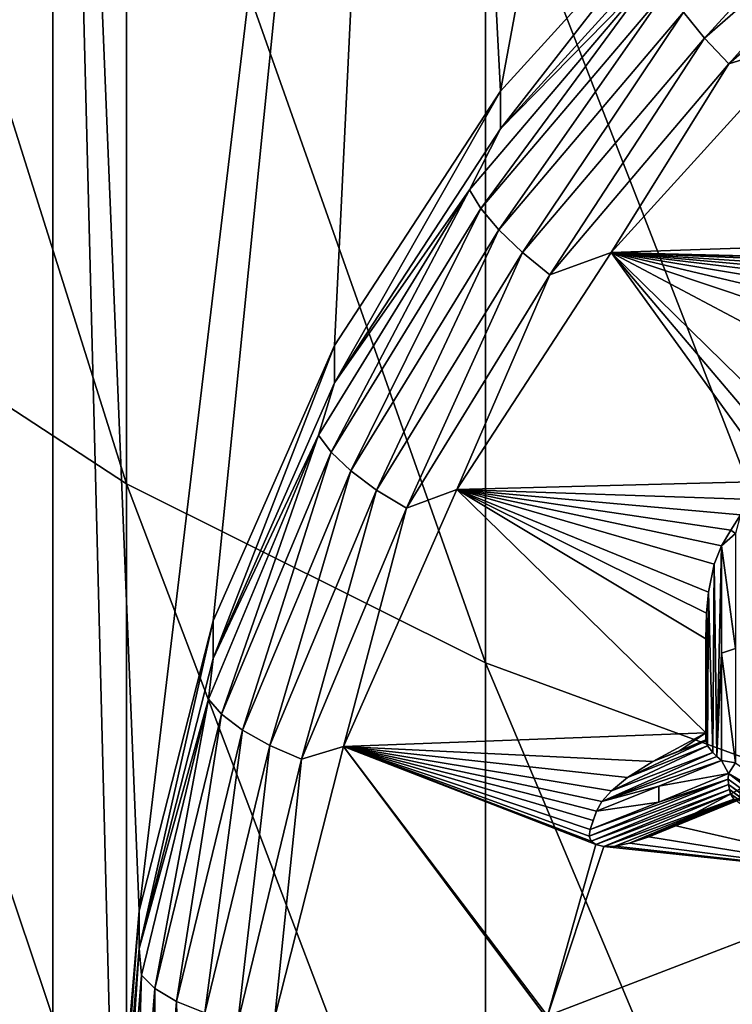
# Model space of a CAD drawing. Header units: metres. Extents: x -27 to 80, y -171 to 27.
# Tile 16 of 117: x -7.69 to -5.1, y -159.26 to -155.68. Entities that reach past the tile are written whole.
import ezdxf

# ---------------------------------------------------------------- set-up
doc = ezdxf.new("R2010")
doc.units = ezdxf.units.M
doc.layers.add('solid_509380_SW0003', color=7, linetype='CONTINUOUS')

msp = doc.modelspace()

# ---------------------------------------------------------------- linework, layer by layer
at = {"layer": 'solid_509380_SW0003'}
for points in [[(-5.946268, -155.940308, 220.017883), (-6.235004, -150.365295, 217.988754), (-4.780764, -149.657227, 217.731033)], [(-5.197242, -155.116211, 219.717941), (-5.946268, -155.940308, 220.017883), (-4.780764, -149.657227, 217.731033)], [(-7.259509, -158.919556, 221.102249), (-7.573114, -151.252884, 218.311813), (-6.235004, -150.365295, 217.988754)], [(-6.990263, -157.865692, 220.718674), (-7.259509, -158.919556, 221.102249), (-6.235004, -150.365295, 217.988754)], [(-6.548901, -156.86441, 220.354233), (-6.990263, -157.865692, 220.718674), (-6.235004, -150.365295, 217.988754)], [(-5.946268, -155.940308, 220.017883), (-6.548901, -156.86441, 220.354233), (-6.235004, -150.365295, 217.988754)], [(-8.770081, -167.69664, 224.296844), (-8.770081, -152.30336, 218.694153), (-7.573114, -151.252884, 218.311813)], [(-7.573114, -168.747116, 224.679184), (-8.770081, -167.69664, 224.296844), (-7.573114, -151.252884, 218.311813)], [(-7.35, -160, 221.495499), (-7.573114, -168.747116, 224.679184), (-7.573114, -151.252884, 218.311813)], [(-7.259509, -158.919556, 221.102249), (-7.35, -160, 221.495499), (-7.573114, -151.252884, 218.311813)], [(-7.305137, -157.367844, 247.042496), (-7.305137, -154.322723, 250.137344), (-8.485281, -153.620453, 249.377106)], [(-8.485281, -156.596344, 246.352615), (-7.305137, -157.367844, 247.042496), (-8.485281, -153.620453, 249.377106)], [(-6, -158.017929, 247.623779), (-6, -154.914459, 250.777924), (-7.305137, -154.322723, 250.137344)], [(-7.305137, -157.367844, 247.042496), (-6, -158.017929, 247.623779), (-7.305137, -154.322723, 250.137344)], [(-4.592201, -158.535446, 248.086533), (-4.592201, -155.385544, 251.287888), (-6, -154.914459, 250.777924)], [(-6, -158.017929, 247.623779), (-4.592201, -158.535446, 248.086533), (-6, -154.914459, 250.777924)], [(-5.280443, -155.653732, 219.111481), (-4.491227, -154.965607, 218.861023), (-5.204419, -155.747208, 219.060928)], [(-4.491227, -154.965607, 218.861023), (-4.426566, -155.068985, 218.814072), (-5.204419, -155.747208, 219.060928)], [(-5.204419, -155.747208, 219.060928), (-4.426566, -155.068985, 218.814072), (-5.115899, -155.841446, 219.04213)], [(-4.426566, -155.068985, 218.814072), (-4.351275, -155.174774, 218.799484), (-5.115899, -155.841446, 219.04213)], [(-5.946275, -156.077133, 219.642014), (-5.946268, -155.940308, 220.017883), (-5.197242, -155.116211, 219.717941)], [(-5.946275, -156.077133, 219.642014), (-5.197242, -155.116211, 219.717941), (-5.197235, -155.253006, 219.342056)], [(-5.115899, -155.841446, 219.04213), (-4.351275, -155.174774, 218.799484), (-4.84546, -155.757919, 218.993744)], [(-5.946275, -156.077133, 219.642014), (-5.197235, -155.253006, 219.342056), (-5.375442, -155.494186, 219.29213)], [(-6.058778, -156.299377, 219.58519), (-5.375442, -155.494186, 219.29213), (-6.017453, -156.367142, 219.481415)], [(-5.946275, -156.077133, 219.642014), (-5.375442, -155.494186, 219.29213), (-6.058778, -156.299377, 219.58519)], [(-5.375442, -155.494186, 219.29213), (-5.338778, -155.567429, 219.190338), (-6.017453, -156.367142, 219.481415)], [(-6.017453, -156.367142, 219.481415), (-5.338778, -155.567429, 219.190338), (-5.951702, -156.444702, 219.399368)], [(-5.338778, -155.567429, 219.190338), (-5.280443, -155.653732, 219.111481), (-5.951702, -156.444702, 219.399368)], [(-5.951702, -156.444702, 219.399368), (-5.280443, -155.653732, 219.111481), (-5.866014, -156.526779, 219.344666)], [(-5.280443, -155.653732, 219.111481), (-5.204419, -155.747208, 219.060928), (-5.866014, -156.526779, 219.344666)], [(-5.866014, -156.526779, 219.344666), (-5.204419, -155.747208, 219.060928), (-5.766241, -156.607773, 219.32106)], [(-5.204419, -155.747208, 219.060928), (-5.115899, -155.841446, 219.04213), (-5.766241, -156.607773, 219.32106)], [(-5.543534, -156.526596, 219.273514), (-4.84546, -155.757919, 218.993744), (-3.025, -156.442276, 219.242828)], [(-5.115899, -155.841446, 219.04213), (-4.84546, -155.757919, 218.993744), (-5.543534, -156.526596, 219.273514)], [(-5.766241, -156.607773, 219.32106), (-5.115899, -155.841446, 219.04213), (-5.543534, -156.526596, 219.273514)], [(-6.548898, -157.001221, 219.978363), (-6.548901, -156.86441, 220.354233), (-5.946268, -155.940308, 220.017883)], [(-6.548898, -157.001221, 219.978363), (-5.946268, -155.940308, 220.017883), (-5.946275, -156.077133, 219.642014)], [(-6.548898, -157.001221, 219.978363), (-5.946275, -156.077133, 219.642014), (-6.058778, -156.299377, 219.58519)], [(-6.606771, -157.191299, 219.909821), (-6.058778, -156.299377, 219.58519), (-6.561709, -157.252975, 219.803818)], [(-6.548898, -157.001221, 219.978363), (-6.058778, -156.299377, 219.58519), (-6.606771, -157.191299, 219.909821)], [(-6.058778, -156.299377, 219.58519), (-6.017453, -156.367142, 219.481415), (-6.561709, -157.252975, 219.803818)], [(-6.561709, -157.252975, 219.803818), (-6.017453, -156.367142, 219.481415), (-6.490011, -157.320862, 219.718262)], [(-6.017453, -156.367142, 219.481415), (-5.951702, -156.444702, 219.399368), (-6.490011, -157.320862, 219.718262)], [(-6.490011, -157.320862, 219.718262), (-5.951702, -156.444702, 219.399368), (-6.396573, -157.39032, 219.658966)], [(-5.951702, -156.444702, 219.399368), (-5.866014, -156.526779, 219.344666), (-6.396573, -157.39032, 219.658966)], [(-4.320249, -156.557678, 219.284836), (-5.543534, -156.526596, 219.273514), (-3.025, -156.442276, 219.242828)], [(-6.396573, -157.39032, 219.658966), (-5.866014, -156.526779, 219.344666), (-6.287775, -157.456619, 219.630005)], [(-5.866014, -156.526779, 219.344666), (-5.766241, -156.607773, 219.32106), (-6.287775, -157.456619, 219.630005)], [(-4.942677, -157.358215, 219.576202), (-6.105031, -157.38855, 219.58725), (-5.543534, -156.526596, 219.273514)], [(-5.766241, -156.607773, 219.32106), (-5.543534, -156.526596, 219.273514), (-6.105031, -157.38855, 219.58725)], [(-5.543534, -156.526596, 219.273514), (-4.411765, -156.628128, 219.310471), (-4.434111, -156.661301, 219.322556)], [(-4.386669, -156.60173, 219.300873), (-4.411765, -156.628128, 219.310471), (-5.543534, -156.526596, 219.273514)], [(-5.543534, -156.526596, 219.273514), (-4.434111, -156.661301, 219.322556), (-4.45276, -156.709579, 219.340118)], [(-5.543534, -156.526596, 219.273514), (-4.45276, -156.709579, 219.340118), (-4.467942, -156.781143, 219.366165)], [(-5.543534, -156.526596, 219.273514), (-4.467942, -156.781143, 219.366165), (-4.475, -156.885101, 219.404007)], [(-5.543534, -156.526596, 219.273514), (-4.475, -156.885101, 219.404007), (-4.475, -157.093323, 219.479797)], [(-4.790462, -157.264465, 219.542084), (-5.543534, -156.526596, 219.273514), (-4.475, -157.093323, 219.479797)], [(-4.876187, -157.314178, 219.560181), (-4.942677, -157.358215, 219.576202), (-5.543534, -156.526596, 219.273514)], [(-4.790462, -157.264465, 219.542084), (-4.876187, -157.314178, 219.560181), (-5.543534, -156.526596, 219.273514)], [(-4.361344, -156.575424, 219.29129), (-4.386669, -156.60173, 219.300873), (-5.543534, -156.526596, 219.273514)], [(-4.340714, -156.560654, 219.285919), (-4.361344, -156.575424, 219.29129), (-5.543534, -156.526596, 219.273514)], [(-4.320249, -156.557678, 219.284836), (-4.340714, -156.560654, 219.285919), (-5.543534, -156.526596, 219.273514)], [(-7.305137, -160.104263, 243.6716), (-7.305137, -157.367844, 247.042496), (-8.485281, -156.596344, 246.352615)], [(-8.485281, -159.270538, 243.058365), (-7.305137, -160.104263, 243.6716), (-8.485281, -156.596344, 246.352615)], [(-6.287775, -157.456619, 219.630005), (-5.766241, -156.607773, 219.32106), (-6.105031, -157.38855, 219.58725)], [(-6.990265, -158.002502, 220.342804), (-6.990263, -157.865692, 220.718674), (-6.548901, -156.86441, 220.354233)], [(-6.990265, -158.002502, 220.342804), (-6.548901, -156.86441, 220.354233), (-6.548898, -157.001221, 219.978363)], [(-6.990265, -158.002502, 220.342804), (-6.548898, -157.001221, 219.978363), (-6.606771, -157.191299, 219.909821)], [(-7.00718, -158.149994, 220.258759), (-6.606771, -157.191299, 219.909821), (-6.959386, -158.205124, 220.150375)], [(-6.990265, -158.002502, 220.342804), (-6.606771, -157.191299, 219.909821), (-7.00718, -158.149994, 220.258759)], [(-6.606771, -157.191299, 219.909821), (-6.561709, -157.252975, 219.803818), (-6.959386, -158.205124, 220.150375)], [(-6.959386, -158.205124, 220.150375), (-6.561709, -157.252975, 219.803818), (-6.883343, -158.262604, 220.06102)], [(-6.561709, -157.252975, 219.803818), (-6.490011, -157.320862, 219.718262), (-6.883343, -158.262604, 220.06102)], [(-6.883343, -158.262604, 220.06102), (-6.490011, -157.320862, 219.718262), (-6.784242, -158.318512, 219.996811)], [(-6.490011, -157.320862, 219.718262), (-6.396573, -157.39032, 219.658966), (-6.784242, -158.318512, 219.996811)], [(-6, -160.806763, 244.188309), (-6, -158.017929, 247.623779), (-7.305137, -157.367844, 247.042496)], [(-7.305137, -160.104263, 243.6716), (-6, -160.806763, 244.188309), (-7.305137, -157.367844, 247.042496)], [(-4.942677, -157.358215, 219.576202), (-5.025894, -157.425095, 219.60054), (-6.105031, -157.38855, 219.58725)], [(-6.784242, -158.318512, 219.996811), (-6.396573, -157.39032, 219.658966), (-6.66885, -158.369019, 219.962097)], [(-6.396573, -157.39032, 219.658966), (-6.287775, -157.456619, 219.630005), (-6.66885, -158.369019, 219.962097)], [(-6.515907, -158.322098, 219.927032), (-6.105031, -157.38855, 219.58725), (-5.2, -158.273331, 219.909271)], [(-6.287775, -157.456619, 219.630005), (-6.105031, -157.38855, 219.58725), (-6.515907, -158.322098, 219.927032)], [(-6.105031, -157.38855, 219.58725), (-5.142857, -157.592682, 219.661545), (-5.169769, -157.659424, 219.685837)], [(-5.108662, -157.53627, 219.641006), (-5.142857, -157.592682, 219.661545), (-6.105031, -157.38855, 219.58725)], [(-6.105031, -157.38855, 219.58725), (-5.169769, -157.659424, 219.685837), (-5.189924, -157.761948, 219.72316)], [(-6.105031, -157.38855, 219.58725), (-5.189924, -157.761948, 219.72316), (-5.197136, -157.83783, 219.750778)], [(-6.105031, -157.38855, 219.58725), (-5.197136, -157.83783, 219.750778), (-5.2, -157.93103, 219.784698)], [(-6.105031, -157.38855, 219.58725), (-5.2, -157.93103, 219.784698), (-5.2, -158.273331, 219.909271)], [(-5.073706, -157.480133, 219.620575), (-5.108662, -157.53627, 219.641006), (-6.105031, -157.38855, 219.58725)], [(-5.025894, -157.425095, 219.60054), (-5.073706, -157.480133, 219.620575), (-6.105031, -157.38855, 219.58725)], [(-6.66885, -158.369019, 219.962097), (-6.287775, -157.456619, 219.630005), (-6.515907, -158.322098, 219.927032)], [(-5.073706, -157.480133, 219.620575), (-5.092437, -157.548615, 219.634293), (-5.108662, -157.53627, 219.641006)], [(-5.108662, -157.53627, 219.641006), (-5.092437, -157.548615, 219.634293), (-5.142857, -157.592682, 219.661545)], [(-5.142857, -157.592682, 219.661545), (-5.092437, -157.548615, 219.634293), (-5.092437, -157.965927, 219.673782)], [(-5.159963, -158.35881, 219.760391), (-5.169769, -157.659424, 219.685837), (-5.142857, -157.592682, 219.661545)], [(-5.142857, -157.983719, 219.699768), (-5.159963, -158.35881, 219.760391), (-5.142857, -157.592682, 219.661545)], [(-5.142857, -157.983719, 219.699768), (-5.142857, -157.592682, 219.661545), (-5.092437, -157.965927, 219.673782)], [(-5.174384, -158.344818, 219.771622), (-5.189924, -157.761948, 219.72316), (-5.169769, -157.659424, 219.685837)], [(-5.159963, -158.35881, 219.760391), (-5.174384, -158.344818, 219.771622), (-5.169769, -157.659424, 219.685837)], [(-5.19382, -158.319809, 219.800461), (-5.197136, -157.83783, 219.750778), (-5.189924, -157.761948, 219.72316)], [(-5.174384, -158.344818, 219.771622), (-5.19382, -158.319809, 219.800461), (-5.189924, -157.761948, 219.72316)], [(-5.2, -158.116455, 219.807098), (-5.2, -157.93103, 219.784698), (-5.197136, -157.83783, 219.750778)], [(-5.2, -158.301453, 219.832733), (-5.2, -158.116455, 219.807098), (-5.197136, -157.83783, 219.750778)], [(-5.19382, -158.319809, 219.800461), (-5.2, -158.301453, 219.832733), (-5.197136, -157.83783, 219.750778)], [(-7.259509, -159.056351, 220.726364), (-7.259509, -158.919556, 221.102249), (-6.990263, -157.865692, 220.718674)], [(-7.259509, -159.056351, 220.726364), (-6.990263, -157.865692, 220.718674), (-6.990265, -158.002502, 220.342804)], [(-5.2, -158.298843, 219.839157), (-5.2, -157.93103, 219.784698), (-5.2, -158.116455, 219.807098)], [(-5.2, -158.298843, 219.839157), (-5.2, -158.273331, 219.909271), (-5.2, -157.93103, 219.784698)], [(-5.142857, -157.983719, 219.699768), (-5.142857, -158.373123, 219.752136), (-5.159963, -158.35881, 219.760391)], [(-5.142857, -157.983719, 219.699768), (-5.092437, -157.965927, 219.673782), (-5.092437, -158.381409, 219.729355)], [(-5.142857, -157.983719, 219.699768), (-5.092437, -158.381409, 219.729355), (-5.142857, -158.373123, 219.752136)], [(-7.259509, -159.056351, 220.726364), (-6.990265, -158.002502, 220.342804), (-7.00718, -158.149994, 220.258759)], [(-4.592201, -161.366028, 244.599655), (-4.592201, -158.535446, 248.086533), (-6, -158.017929, 247.623779)], [(-6, -160.806763, 244.188309), (-4.592201, -161.366028, 244.599655), (-6, -158.017929, 247.623779)], [(-5.2, -158.300095, 219.835907), (-5.2, -158.116455, 219.807098), (-5.2, -158.301453, 219.832733)], [(-5.2, -158.300095, 219.835907), (-5.2, -158.298843, 219.839157), (-5.2, -158.116455, 219.807098)], [(-7.259509, -159.056351, 220.726364), (-7.00718, -158.149994, 220.258759), (-7.25106, -159.154053, 220.624207)], [(-7.25106, -159.154053, 220.624207), (-7.00718, -158.149994, 220.258759), (-7.201603, -159.202347, 220.513336)], [(-7.00718, -158.149994, 220.258759), (-6.959386, -158.205124, 220.150375), (-7.201603, -159.202347, 220.513336)], [(-7.201603, -159.202347, 220.513336), (-6.959386, -158.205124, 220.150375), (-7.122912, -159.248932, 220.420013)], [(-6.959386, -158.205124, 220.150375), (-6.883343, -158.262604, 220.06102), (-7.122912, -159.248932, 220.420013)], [(-7.122912, -159.248932, 220.420013), (-6.883343, -158.262604, 220.06102), (-7.020362, -159.290634, 220.350632)], [(-6.883343, -158.262604, 220.06102), (-6.784242, -158.318512, 219.996811), (-7.020362, -159.290634, 220.350632)], [(-5.391887, -158.377426, 219.947174), (-6.515907, -158.322098, 219.927032), (-5.2, -158.273331, 219.909271)], [(-5.485003, -158.435745, 219.968399), (-5.2, -158.301453, 219.832733), (-5.19382, -158.319809, 219.800461)], [(-5.391887, -158.377426, 219.947174), (-5.2, -158.301453, 219.832733), (-5.485003, -158.435745, 219.968399)], [(-5.296116, -158.338425, 219.892654), (-5.391887, -158.377426, 219.947174), (-5.2, -158.273331, 219.909271)], [(-5.391887, -158.377426, 219.947174), (-5.2, -158.300095, 219.835907), (-5.2, -158.301453, 219.832733)], [(-5.296116, -158.338425, 219.892654), (-5.2, -158.300095, 219.835907), (-5.391887, -158.377426, 219.947174)], [(-5.296116, -158.338425, 219.892654), (-5.2, -158.273331, 219.909271), (-5.2, -158.298843, 219.839157)], [(-5.296116, -158.338425, 219.892654), (-5.2, -158.298843, 219.839157), (-5.2, -158.300095, 219.835907)], [(-7.020362, -159.290634, 220.350632), (-6.784242, -158.318512, 219.996811), (-6.900955, -159.324615, 220.309906)], [(-6.784242, -158.318512, 219.996811), (-6.66885, -158.369019, 219.962097), (-6.900955, -159.324615, 220.309906)], [(-5.783003, -159.304016, 220.284424), (-6.766397, -159.305222, 220.284866), (-6.515907, -158.322098, 219.927032)], [(-6.66885, -158.369019, 219.962097), (-6.515907, -158.322098, 219.927032), (-6.766397, -159.305222, 220.284866)], [(-6.515907, -158.322098, 219.927032), (-5.620459, -158.624756, 220.037186), (-5.623756, -158.648972, 220.046005)], [(-5.608895, -158.591034, 220.024918), (-5.620459, -158.624756, 220.037186), (-6.515907, -158.322098, 219.927032)], [(-6.515907, -158.322098, 219.927032), (-5.623756, -158.648972, 220.046005), (-5.616231, -158.66713, 220.052612)], [(-6.515907, -158.322098, 219.927032), (-5.616231, -158.66713, 220.052612), (-5.599096, -158.679352, 220.057068)], [(-5.774609, -159.301071, 220.28334), (-6.515907, -158.322098, 219.927032), (-5.599096, -158.679352, 220.057068)], [(-5.774609, -159.301071, 220.28334), (-5.783003, -159.304016, 220.284424), (-6.515907, -158.322098, 219.927032)], [(-5.597103, -158.557373, 220.012665), (-5.608895, -158.591034, 220.024918), (-6.515907, -158.322098, 219.927032)], [(-5.577741, -158.522659, 220.000031), (-5.597103, -158.557373, 220.012665), (-6.515907, -158.322098, 219.927032)], [(-5.542964, -158.483704, 219.985855), (-5.577741, -158.522659, 220.000031), (-6.515907, -158.322098, 219.927032)], [(-5.485003, -158.435745, 219.968399), (-5.542964, -158.483704, 219.985855), (-6.515907, -158.322098, 219.927032)], [(-5.391887, -158.377426, 219.947174), (-5.485003, -158.435745, 219.968399), (-6.515907, -158.322098, 219.927032)], [(-5.542964, -158.483704, 219.985855), (-5.19382, -158.319809, 219.800461), (-5.174384, -158.344818, 219.771622)], [(-5.485003, -158.435745, 219.968399), (-5.19382, -158.319809, 219.800461), (-5.542964, -158.483704, 219.985855)], [(-6.900955, -159.324615, 220.309906), (-6.66885, -158.369019, 219.962097), (-6.766397, -159.305222, 220.284866)], [(-5.577741, -158.522659, 220.000031), (-5.174384, -158.344818, 219.771622), (-5.159963, -158.35881, 219.760391)], [(-5.542964, -158.483704, 219.985855), (-5.174384, -158.344818, 219.771622), (-5.577741, -158.522659, 220.000031)], [(-5.577741, -158.522659, 220.000031), (-5.159963, -158.35881, 219.760391), (-5.142857, -158.373123, 219.752136)], [(-5.370948, -158.466888, 219.879517), (-5.577741, -158.522659, 220.000031), (-5.142857, -158.373123, 219.752136)], [(-5.370948, -158.466888, 219.879517), (-5.142857, -158.373123, 219.752136), (-5.117647, -158.421249, 219.747528)], [(-5.142857, -158.373123, 219.752136), (-5.092437, -158.381409, 219.729355), (-5.117647, -158.421249, 219.747528)], [(-5.117647, -158.421249, 219.747528), (-5.092437, -158.381409, 219.729355), (-4.742589, -158.638916, 219.612396)], [(-5.623756, -158.648972, 220.046005), (-5.118138, -158.441635, 219.75293), (-5.117145, -158.460648, 219.761169)], [(-5.623756, -158.648972, 220.046005), (-5.620459, -158.624756, 220.037186), (-5.118138, -158.441635, 219.75293)], [(-5.370249, -158.525024, 219.88884), (-5.118138, -158.441635, 219.75293), (-5.620459, -158.624756, 220.037186)], [(-5.370948, -158.466888, 219.879517), (-5.117647, -158.421249, 219.747528), (-5.370249, -158.525024, 219.88884)], [(-5.370249, -158.525024, 219.88884), (-5.117647, -158.421249, 219.747528), (-5.118138, -158.441635, 219.75293)], [(-5.118138, -158.441635, 219.75293), (-5.117647, -158.421249, 219.747528), (-4.430371, -158.944122, 219.541)], [(-5.117145, -158.460648, 219.761169), (-5.118138, -158.441635, 219.75293), (-4.430371, -158.944122, 219.541)], [(-5.117647, -158.421249, 219.747528), (-4.742589, -158.638916, 219.612396), (-4.767802, -158.678787, 219.630524)], [(-5.117647, -158.421249, 219.747528), (-4.767802, -158.678787, 219.630524), (-4.430371, -158.944122, 219.541)], [(-5.616231, -158.66713, 220.052612), (-5.623756, -158.648972, 220.046005), (-5.117145, -158.460648, 219.761169)], [(-5.616231, -158.66713, 220.052612), (-5.117145, -158.460648, 219.761169), (-5.114433, -158.479218, 219.773041)], [(-5.599096, -158.679352, 220.057068), (-5.616231, -158.66713, 220.052612), (-5.114433, -158.479218, 219.773041)], [(-5.599096, -158.679352, 220.057068), (-5.114433, -158.479218, 219.773041), (-5.110285, -158.494431, 219.787033)], [(-5.370948, -158.466888, 219.879517), (-5.370249, -158.525024, 219.88884), (-5.597103, -158.557373, 220.012665)], [(-5.370948, -158.466888, 219.879517), (-5.597103, -158.557373, 220.012665), (-5.577741, -158.522659, 220.000031)], [(-5.075, -158.476776, 219.983322), (-5.318183, -158.608704, 220.031342), (-5.075, -158.509354, 219.893814)], [(-5.075, -158.476776, 219.983322), (-4.475, -158.802292, 220.101807), (-5.318183, -158.608704, 220.031342)], [(-5.117145, -158.460648, 219.761169), (-4.430371, -158.944122, 219.541), (-4.446231, -158.952408, 219.55603)], [(-5.114433, -158.479218, 219.773041), (-5.117145, -158.460648, 219.761169), (-4.446231, -158.952408, 219.55603)], [(-5.114433, -158.479218, 219.773041), (-4.446231, -158.952408, 219.55603), (-4.458876, -158.959045, 219.573441)], [(-5.110285, -158.494431, 219.787033), (-5.114433, -158.479218, 219.773041), (-4.458876, -158.959045, 219.573441)], [(-5.570644, -158.685822, 220.059418), (-5.599096, -158.679352, 220.057068), (-5.110285, -158.494431, 219.787033)], [(-5.570644, -158.685822, 220.059418), (-5.110285, -158.494431, 219.787033), (-5.098662, -158.514099, 219.818878)], [(-5.530346, -158.684723, 220.059021), (-5.570644, -158.685822, 220.059418), (-5.098662, -158.514099, 219.818878)], [(-5.477484, -158.674301, 220.055222), (-5.530346, -158.684723, 220.059021), (-5.098662, -158.514099, 219.818878)], [(-5.477484, -158.674301, 220.055222), (-5.098662, -158.514099, 219.818878), (-5.084314, -158.51886, 219.851974)], [(-5.407506, -158.650818, 220.046677), (-5.477484, -158.674301, 220.055222), (-5.084314, -158.51886, 219.851974)], [(-5.075, -158.509354, 219.893814), (-5.196867, -158.559509, 219.961746), (-5.407506, -158.650818, 220.046677)], [(-5.077428, -158.515762, 219.872116), (-5.075, -158.509354, 219.893814), (-5.407506, -158.650818, 220.046677)], [(-5.077428, -158.515762, 219.872116), (-5.407506, -158.650818, 220.046677), (-5.084314, -158.51886, 219.851974)], [(-5.075, -158.509354, 219.893814), (-5.318183, -158.608704, 220.031342), (-5.196867, -158.559509, 219.961746)], [(-5.110285, -158.494431, 219.787033), (-4.458876, -158.959045, 219.573441), (-4.467944, -158.963852, 219.592346)], [(-5.098662, -158.514099, 219.818878), (-5.110285, -158.494431, 219.787033), (-4.467944, -158.963852, 219.592346)], [(-5.597103, -158.557373, 220.012665), (-5.370249, -158.525024, 219.88884), (-5.620459, -158.624756, 220.037186)], [(-5.597103, -158.557373, 220.012665), (-5.620459, -158.624756, 220.037186), (-5.608895, -158.591034, 220.024918)], [(-5.196867, -158.559509, 219.961746), (-5.318183, -158.608704, 220.031342), (-5.407506, -158.650818, 220.046677)], [(-4.475, -158.802292, 220.101807), (-5.407506, -158.650818, 220.046677), (-5.318183, -158.608704, 220.031342)], [(-4.475, -158.802292, 220.101807), (-5.477484, -158.674301, 220.055222), (-5.407506, -158.650818, 220.046677)], [(-5.774609, -159.301071, 220.28334), (-5.599096, -158.679352, 220.057068), (-5.570644, -158.685822, 220.059418)], [(-5.774609, -159.301071, 220.28334), (-5.570644, -158.685822, 220.059418), (-4.475, -158.802292, 220.101807)], [(-4.475, -158.802292, 220.101807), (-5.570644, -158.685822, 220.059418), (-5.530346, -158.684723, 220.059021)], [(-4.475, -158.802292, 220.101807), (-5.530346, -158.684723, 220.059021), (-5.477484, -158.674301, 220.055222)], [(-5.774609, -159.301071, 220.28334), (-4.475, -158.802292, 220.101807), (-4.475, -159.453323, 220.33876)], [(-7.35, -160.13681, 221.119614), (-7.35, -160, 221.495499), (-7.259509, -158.919556, 221.102249)], [(-7.259509, -159.056351, 220.726364), (-7.35, -160.13681, 221.119614), (-7.259509, -158.919556, 221.102249)], [(-7.259509, -159.056351, 220.726364), (-7.332963, -160.181076, 220.998016), (-7.35, -160.13681, 221.119614)], [(-7.259509, -159.056351, 220.726364), (-7.25106, -159.154053, 220.624207), (-7.332963, -160.181076, 220.998016)], [(-7.25106, -159.154053, 220.624207), (-7.282947, -160.222351, 220.884583), (-7.332963, -160.181076, 220.998016)], [(-7.25106, -159.154053, 220.624207), (-7.201603, -159.202347, 220.513336), (-7.282947, -160.222351, 220.884583)], [(-7.201603, -159.202347, 220.513336), (-7.203368, -160.257797, 220.787216), (-7.282947, -160.222351, 220.884583)], [(-7.201603, -159.202347, 220.513336), (-7.122912, -159.248932, 220.420013), (-7.203368, -160.257797, 220.787216)], [(-7.122912, -159.248932, 220.420013), (-7.09966, -160.284973, 220.71254), (-7.203368, -160.257797, 220.787216)], [(-7.122912, -159.248932, 220.420013), (-7.020362, -159.290634, 220.350632), (-7.09966, -160.284973, 220.71254)]]:
    msp.add_3dface(points, dxfattribs=at)

doc.saveas('drawing.dxf')
